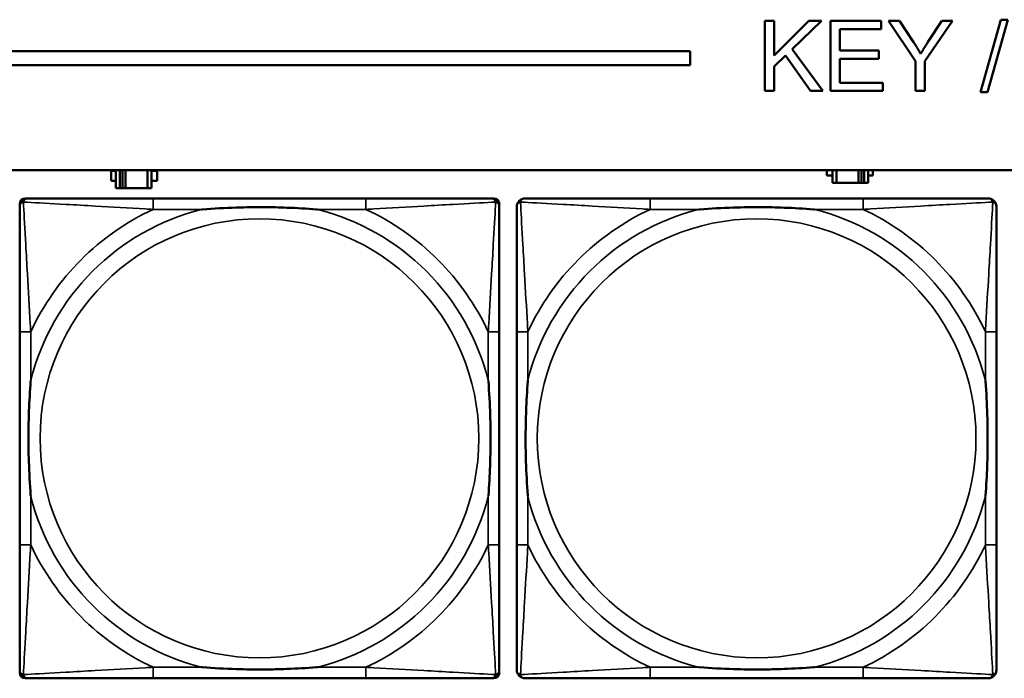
# Model space of a CAD drawing. Header units: inches. Extents: x 0.2 to 58.8, y 1.7 to 68.8.
# Tile 84 of 256: x 28.7 to 30.1, y 46.6 to 47.5. Entities that reach past the tile are written whole.
import ezdxf

# ---------------------------------------------------------------- set-up
doc = ezdxf.new("R2010")
doc.units = ezdxf.units.IN
doc.header["$MEASUREMENT"] = 0
doc.layers.add('Visible (ANSI)', color=7, linetype='Continuous', lineweight=50)
doc.layers.add('Visible Narrow (ANSI)', color=7, linetype='Continuous', lineweight=35)

msp = doc.modelspace()

# ---------------------------------------------------------------- linework, layer by layer
at = {"layer": 'Visible (ANSI)'}
for p, q in [((29.7531, 47.5295), (29.7663, 47.5295)), ((29.7531, 47.4295), (29.7531, 47.5295)), ((29.7663, 47.5295), (29.7663, 47.48)), ((29.7663, 47.48), (29.816, 47.5295)), ((29.8339, 47.5295), (29.792, 47.489)), ((29.816, 47.5295), (29.8339, 47.5295)), ((29.8471, 47.5295), (29.9195, 47.5295)), ((29.8471, 47.4295), (29.8471, 47.5295)), ((29.9195, 47.5177), (29.8604, 47.5177)), ((29.8604, 47.5177), (29.8604, 47.4871)), ((29.9195, 47.5295), (29.9195, 47.5177)), ((29.9682, 47.4719), (29.9297, 47.5295)), ((29.9297, 47.5295), (29.9457, 47.5295)), ((29.9457, 47.5295), (29.9655, 47.4993)), ((30.0214, 47.5295), (29.9815, 47.4719)), ((29.9866, 47.5001), (30.006, 47.5295)), ((30.006, 47.5295), (30.0214, 47.5295)), ((30.0613, 47.4278), (30.0903, 47.5312)), ((30.1002, 47.5312), (30.0712, 47.4278)), ((30.0903, 47.5312), (30.1002, 47.5312)), ((22.2594, 47.4863), (29.6465, 47.4863)), ((29.6465, 47.4863), (29.6465, 47.4663)), ((29.7827, 47.4801), (29.7663, 47.4642)), ((29.8183, 47.4295), (29.7827, 47.4801)), ((29.792, 47.489), (29.8358, 47.4295)), ((29.8604, 47.4871), (29.9158, 47.4871)), ((29.9158, 47.4871), (29.9158, 47.4753)), ((29.6465, 47.4663), (22.2594, 47.4663)), ((29.7663, 47.4642), (29.7663, 47.4295)), ((29.9158, 47.4753), (29.8604, 47.4753)), ((29.8604, 47.4753), (29.8604, 47.4413)), ((29.9682, 47.4295), (29.9682, 47.4719)), ((29.9815, 47.4719), (29.9815, 47.4295)), ((29.8604, 47.4413), (29.9218, 47.4413)), ((29.9218, 47.4413), (29.9218, 47.4295)), ((29.7663, 47.4295), (29.7531, 47.4295)), ((29.8358, 47.4295), (29.8183, 47.4295)), ((29.9218, 47.4295), (29.8471, 47.4295)), ((29.9815, 47.4295), (29.9682, 47.4295)), ((30.0712, 47.4278), (30.0613, 47.4278)), ((22.2594, 47.3163), (39.3535, 47.3163)), ((28.8196, 47.3013), (28.8196, 47.3153)), ((28.8196, 47.3153), (28.8261, 47.3153)), ((28.8261, 47.3163), (28.8261, 47.2908)), ((28.8319, 47.2908), (28.8319, 47.3163)), ((28.8359, 47.2908), (28.8359, 47.3163)), ((28.84, 47.3163), (28.84, 47.2908)), ((28.8713, 47.3163), (28.8713, 47.2908)), ((28.8771, 47.2908), (28.8771, 47.3163)), ((28.8771, 47.3153), (28.8852, 47.3153)), ((28.8852, 47.3153), (28.8852, 47.3013)), ((29.8418, 47.3088), (29.8418, 47.3163)), ((29.8499, 47.3088), (29.8418, 47.3088)), ((29.8499, 47.3163), (29.8499, 47.2983)), ((29.8557, 47.2983), (29.8557, 47.3163)), ((29.887, 47.2983), (29.887, 47.3163)), ((29.891, 47.3163), (29.891, 47.2983)), ((29.895, 47.3163), (29.895, 47.2983)), ((29.9009, 47.2983), (29.9009, 47.3163)), ((29.9073, 47.3088), (29.9009, 47.3088)), ((29.9073, 47.3163), (29.9073, 47.3088)), ((28.8261, 47.3013), (28.8196, 47.3013)), ((28.8852, 47.3013), (28.8771, 47.3013)), ((29.8499, 47.2983), (29.8557, 47.2983)), ((29.887, 47.2983), (29.8557, 47.2983)), ((29.891, 47.2983), (29.887, 47.2983)), ((29.895, 47.2983), (29.891, 47.2983)), ((29.895, 47.2983), (29.9009, 47.2983)), ((28.8261, 47.2908), (28.8319, 47.2908)), ((28.8359, 47.2908), (28.8319, 47.2908)), ((28.84, 47.2908), (28.8359, 47.2908)), ((28.8713, 47.2908), (28.84, 47.2908)), ((28.8713, 47.2908), (28.8771, 47.2908)), ((28.6889, 46.599), (28.6889, 47.2683)), ((28.6968, 47.2762), (28.7007, 47.2762)), ((29.1834, 47.2762), (28.8795, 47.2762)), ((29.3621, 47.2762), (29.3661, 47.2762)), ((29.3739, 47.2683), (29.3739, 47.2644)), ((29.8934, 47.2762), (29.5895, 47.2762)), ((28.6889, 47.0857), (28.6889, 46.7817)), ((29.3739, 46.7817), (29.3739, 47.0857)), ((29.3989, 47.0857), (29.3989, 46.7817)), ((30.0839, 46.7817), (30.0839, 47.0857)), ((29.3661, 46.5912), (28.6968, 46.5912)), ((28.8795, 46.5912), (29.1834, 46.5912)), ((29.3739, 46.603), (29.3739, 46.599)), ((29.5895, 46.5912), (29.8934, 46.5912))]:
    msp.add_line(p, q, dxfattribs=at)
for centre, radius, start, end in [((28.7007, 47.2644), 0.0118, 90, 180), ((28.6968, 47.2683), 0.00787, 90, 180), ((29.3621, 47.2644), 0.0118, 0, 90), ((29.3661, 47.2683), 0.00787, 0, 90), ((29.4107, 47.2644), 0.0118, 90, 180), ((30.0721, 47.2644), 0.0118, 0, 90), ((28.7007, 46.603), 0.0118, 180, 270), ((28.6968, 46.599), 0.00787, 180, 270), ((29.3621, 46.603), 0.0118, 270, 360), ((29.3661, 46.599), 0.00787, 270, 0), ((29.4107, 46.603), 0.0118, 180, 270), ((30.0721, 46.603), 0.0118, 270, 360)]:
    msp.add_arc(centre, radius, start, end, dxfattribs=at)
for points in [[(29.9655, 47.4993), (29.9711, 47.491), (29.9757, 47.4824)], [(29.9757, 47.4824), (29.9802, 47.4903), (29.9866, 47.5001)]]:
    msp.add_open_spline(points, degree=2, dxfattribs=at)
for points, knots in [([(28.8795, 47.2762), (28.8759, 47.2762), (28.8723, 47.2762), (28.8687, 47.2762), (28.8355, 47.2762), (28.8018, 47.2762), (28.7709, 47.2762), (28.744, 47.2762), (28.7184, 47.2762), (28.705, 47.2762), (28.7034, 47.2762), (28.702, 47.2762), (28.7007, 47.2762)], [0, 0, 0, 0, 0.0272471, 0.0272471, 0.0272471, 0.2790553, 0.2790553, 0.2790553, 0.4988354, 0.4988354, 0.4988354, 0.5252205, 0.5252205, 0.5252205, 0.5252205]), ([(29.3621, 47.2762), (29.3473, 47.2762), (29.3057, 47.2762), (29.265, 47.2762), (29.2385, 47.2762), (29.2106, 47.2762), (29.1834, 47.2762)], [-0.5252205, -0.5252205, -0.5252205, -0.5252205, -0.20743, -0.20743, -0.20743, 0, 0, 0, 0]), ([(29.5895, 47.2762), (29.5859, 47.2762), (29.5823, 47.2762), (29.5787, 47.2762), (29.5455, 47.2762), (29.5118, 47.2762), (29.4809, 47.2762), (29.454, 47.2762), (29.4284, 47.2762), (29.415, 47.2762), (29.4134, 47.2762), (29.412, 47.2762), (29.4107, 47.2762)], [0, 0, 0, 0, 0.0272471, 0.0272471, 0.0272471, 0.2790553, 0.2790553, 0.2790553, 0.4988354, 0.4988354, 0.4988354, 0.5252205, 0.5252205, 0.5252205, 0.5252205]), ([(30.0721, 47.2762), (30.0573, 47.2762), (30.0157, 47.2762), (29.975, 47.2762), (29.9485, 47.2762), (29.9206, 47.2762), (29.8934, 47.2762)], [-0.5252205, -0.5252205, -0.5252205, -0.5252205, -0.20743, -0.20743, -0.20743, 0, 0, 0, 0]), ([(28.6889, 47.2644), (28.6889, 47.2495), (28.6889, 47.2079), (28.6889, 47.1673), (28.6889, 47.1407), (28.6889, 47.1129), (28.6889, 47.0857)], [-0.5252205, -0.5252205, -0.5252205, -0.5252205, -0.20743, -0.20743, -0.20743, 0, 0, 0, 0]), ([(28.9487, 47.2605), (28.9491, 47.2605), (28.9496, 47.2605), (28.9661, 47.2618), (28.9821, 47.2626), (29.0051, 47.2633), (29.0118, 47.2635), (29.021, 47.2636), (29.0234, 47.2636), (29.0275, 47.2636), (29.0291, 47.2636), (29.0322, 47.2636), (29.0338, 47.2636), (29.0373, 47.2636), (29.0394, 47.2636), (29.0456, 47.2636), (29.0497, 47.2635), (29.0594, 47.2633), (29.065, 47.2631), (29.0848, 47.2624), (29.0988, 47.2616), (29.1133, 47.2605), (29.1137, 47.2605), (29.1142, 47.2605)], [-0.416114, -0.416114, -0.416114, -0.416114, -0.4127691, -0.4127691, -0.2896446, -0.2896446, -0.2388934, -0.2388934, -0.2201881, -0.2201881, -0.2080204, -0.2080204, -0.196499, -0.196499, -0.1809939, -0.1809939, -0.149741, -0.149741, -0.1073162, -0.1073162, 0, 0, 0.0033356, 0.0033356, 0.0033356, 0.0033356]), ([(29.3739, 47.0857), (29.3739, 47.0892), (29.3739, 47.0928), (29.3739, 47.0964), (29.3739, 47.1296), (29.3739, 47.1633), (29.3739, 47.1942), (29.3739, 47.2211), (29.3739, 47.2467), (29.3739, 47.2601), (29.3739, 47.2617), (29.3739, 47.2632), (29.3739, 47.2644)], [0, 0, 0, 0, 0.0272471, 0.0272471, 0.0272471, 0.2790553, 0.2790553, 0.2790553, 0.4988354, 0.4988354, 0.4988354, 0.5252205, 0.5252205, 0.5252205, 0.5252205]), ([(29.3989, 47.2644), (29.3989, 47.2495), (29.3989, 47.2079), (29.3989, 47.1673), (29.3989, 47.1407), (29.3989, 47.1129), (29.3989, 47.0857)], [-0.5252205, -0.5252205, -0.5252205, -0.5252205, -0.20743, -0.20743, -0.20743, 0, 0, 0, 0]), ([(29.6587, 47.2605), (29.6591, 47.2605), (29.6596, 47.2605), (29.6761, 47.2618), (29.6921, 47.2626), (29.7151, 47.2633), (29.7218, 47.2635), (29.731, 47.2636), (29.7334, 47.2636), (29.7375, 47.2636), (29.7391, 47.2636), (29.7422, 47.2636), (29.7438, 47.2636), (29.7473, 47.2636), (29.7494, 47.2636), (29.7556, 47.2636), (29.7597, 47.2635), (29.7694, 47.2633), (29.775, 47.2631), (29.7948, 47.2624), (29.8088, 47.2616), (29.8233, 47.2605), (29.8237, 47.2605), (29.8242, 47.2605)], [-0.416114, -0.416114, -0.416114, -0.416114, -0.4127691, -0.4127691, -0.2896446, -0.2896446, -0.2388934, -0.2388934, -0.2201881, -0.2201881, -0.2080204, -0.2080204, -0.196499, -0.196499, -0.1809939, -0.1809939, -0.149741, -0.149741, -0.1073162, -0.1073162, 0, 0, 0.0033356, 0.0033356, 0.0033356, 0.0033356]), ([(30.0839, 47.0857), (30.0839, 47.0892), (30.0839, 47.0928), (30.0839, 47.0964), (30.0839, 47.1296), (30.0839, 47.1633), (30.0839, 47.1942), (30.0839, 47.2211), (30.0839, 47.2467), (30.0839, 47.2601), (30.0839, 47.2617), (30.0839, 47.2632), (30.0839, 47.2644)], [0, 0, 0, 0, 0.0272471, 0.0272471, 0.0272471, 0.2790553, 0.2790553, 0.2790553, 0.4988354, 0.4988354, 0.4988354, 0.5252205, 0.5252205, 0.5252205, 0.5252205]), ([(28.7047, 46.851), (28.7046, 46.8514), (28.7046, 46.8518), (28.7034, 46.8683), (28.7025, 46.8844), (28.7018, 46.9073), (28.7016, 46.914), (28.7015, 46.9232), (28.7015, 46.9257), (28.7015, 46.9298), (28.7015, 46.9314), (28.7015, 46.9345), (28.7015, 46.936), (28.7015, 46.9396), (28.7015, 46.9416), (28.7016, 46.9478), (28.7016, 46.952), (28.7018, 46.9617), (28.702, 46.9673), (28.7027, 46.9871), (28.7035, 47.0011), (28.7046, 47.0156), (28.7046, 47.016), (28.7047, 47.0164)], [-0.416114, -0.416114, -0.416114, -0.416114, -0.4127691, -0.4127691, -0.2896446, -0.2896446, -0.2388934, -0.2388934, -0.2201881, -0.2201881, -0.2080204, -0.2080204, -0.196499, -0.196499, -0.1809939, -0.1809939, -0.149741, -0.149741, -0.1073162, -0.1073162, 0, 0, 0.0033356, 0.0033356, 0.0033356, 0.0033356]), ([(29.3582, 47.0164), (29.3582, 47.016), (29.3583, 47.0156), (29.3595, 46.9991), (29.3604, 46.983), (29.3611, 46.9601), (29.3612, 46.9534), (29.3613, 46.9442), (29.3614, 46.9417), (29.3614, 46.9376), (29.3614, 46.936), (29.3614, 46.9329), (29.3614, 46.9314), (29.3614, 46.9278), (29.3614, 46.9257), (29.3613, 46.9196), (29.3612, 46.9154), (29.361, 46.9057), (29.3609, 46.9001), (29.3602, 46.8803), (29.3594, 46.8663), (29.3583, 46.8518), (29.3582, 46.8514), (29.3582, 46.851)], [-0.416114, -0.416114, -0.416114, -0.416114, -0.4127691, -0.4127691, -0.2896446, -0.2896446, -0.2388934, -0.2388934, -0.2201881, -0.2201881, -0.2080204, -0.2080204, -0.196499, -0.196499, -0.1809939, -0.1809939, -0.149741, -0.149741, -0.1073162, -0.1073162, 0, 0, 0.0033356, 0.0033356, 0.0033356, 0.0033356]), ([(29.4147, 46.851), (29.4146, 46.8514), (29.4146, 46.8518), (29.4134, 46.8683), (29.4125, 46.8844), (29.4118, 46.9073), (29.4116, 46.914), (29.4115, 46.9232), (29.4115, 46.9257), (29.4115, 46.9298), (29.4115, 46.9314), (29.4115, 46.9345), (29.4115, 46.936), (29.4115, 46.9396), (29.4115, 46.9416), (29.4116, 46.9478), (29.4116, 46.952), (29.4118, 46.9617), (29.412, 46.9673), (29.4127, 46.9871), (29.4135, 47.0011), (29.4146, 47.0156), (29.4146, 47.016), (29.4147, 47.0164)], [-0.416114, -0.416114, -0.416114, -0.416114, -0.4127691, -0.4127691, -0.2896446, -0.2896446, -0.2388934, -0.2388934, -0.2201881, -0.2201881, -0.2080204, -0.2080204, -0.196499, -0.196499, -0.1809939, -0.1809939, -0.149741, -0.149741, -0.1073162, -0.1073162, 0, 0, 0.0033356, 0.0033356, 0.0033356, 0.0033356]), ([(30.0682, 47.0164), (30.0682, 47.016), (30.0683, 47.0156), (30.0695, 46.9991), (30.0704, 46.983), (30.0711, 46.9601), (30.0712, 46.9534), (30.0713, 46.9442), (30.0714, 46.9417), (30.0714, 46.9376), (30.0714, 46.936), (30.0714, 46.9329), (30.0714, 46.9314), (30.0714, 46.9278), (30.0714, 46.9257), (30.0713, 46.9196), (30.0712, 46.9154), (30.071, 46.9057), (30.0709, 46.9001), (30.0702, 46.8803), (30.0694, 46.8663), (30.0683, 46.8518), (30.0682, 46.8514), (30.0682, 46.851)], [-0.416114, -0.416114, -0.416114, -0.416114, -0.4127691, -0.4127691, -0.2896446, -0.2896446, -0.2388934, -0.2388934, -0.2201881, -0.2201881, -0.2080204, -0.2080204, -0.196499, -0.196499, -0.1809939, -0.1809939, -0.149741, -0.149741, -0.1073162, -0.1073162, 0, 0, 0.0033356, 0.0033356, 0.0033356, 0.0033356]), ([(28.6889, 46.7817), (28.6889, 46.7545), (28.6889, 46.7267), (28.6889, 46.7001), (28.6889, 46.6595), (28.6889, 46.6179), (28.6889, 46.603)], [3.9382945, 3.9382945, 3.9382945, 3.9382945, 4.1457245, 4.1457245, 4.1457245, 4.463515, 4.463515, 4.463515, 4.463515]), ([(29.3739, 46.603), (29.3739, 46.6179), (29.3739, 46.6595), (29.3739, 46.7001), (29.3739, 46.7267), (29.3739, 46.7545), (29.3739, 46.7817)], [-0.5252205, -0.5252205, -0.5252205, -0.5252205, -0.20743, -0.20743, -0.20743, 0, 0, 0, 0]), ([(29.3989, 46.7817), (29.3989, 46.7545), (29.3989, 46.7267), (29.3989, 46.7001), (29.3989, 46.6595), (29.3989, 46.6179), (29.3989, 46.603)], [3.9382945, 3.9382945, 3.9382945, 3.9382945, 4.1457245, 4.1457245, 4.1457245, 4.463515, 4.463515, 4.463515, 4.463515]), ([(30.0839, 46.603), (30.0839, 46.6179), (30.0839, 46.6595), (30.0839, 46.7001), (30.0839, 46.7267), (30.0839, 46.7545), (30.0839, 46.7817)], [-0.5252205, -0.5252205, -0.5252205, -0.5252205, -0.20743, -0.20743, -0.20743, 0, 0, 0, 0]), ([(29.1142, 46.6069), (29.1137, 46.6069), (29.1133, 46.6069), (29.0988, 46.6058), (29.0848, 46.605), (29.065, 46.6043), (29.0594, 46.6041), (29.0497, 46.6039), (29.0456, 46.6038), (29.0394, 46.6038), (29.0373, 46.6038), (29.0338, 46.6038), (29.0322, 46.6038), (29.0291, 46.6038), (29.0275, 46.6038), (29.0234, 46.6038), (29.021, 46.6038), (29.0118, 46.6039), (29.0051, 46.6041), (28.9821, 46.6048), (28.9661, 46.6056), (28.9496, 46.6069), (28.9491, 46.6069), (28.9487, 46.6069)], [-0.4149464, -0.4149464, -0.4149464, -0.4149464, -0.41162, -0.41162, -0.3046026, -0.3046026, -0.2622958, -0.2622958, -0.23113, -0.23113, -0.215668, -0.215668, -0.2041787, -0.2041787, -0.1920448, -0.1920448, -0.1733916, -0.1733916, -0.1227817, -0.1227817, 0, 0, 0.0033356, 0.0033356, 0.0033356, 0.0033356]), ([(29.8242, 46.6069), (29.8237, 46.6069), (29.8233, 46.6069), (29.8088, 46.6058), (29.7948, 46.605), (29.775, 46.6043), (29.7694, 46.6041), (29.7597, 46.6039), (29.7556, 46.6038), (29.7494, 46.6038), (29.7473, 46.6038), (29.7438, 46.6038), (29.7422, 46.6038), (29.7391, 46.6038), (29.7375, 46.6038), (29.7334, 46.6038), (29.731, 46.6038), (29.7218, 46.6039), (29.7151, 46.6041), (29.6921, 46.6048), (29.6761, 46.6056), (29.6596, 46.6069), (29.6591, 46.6069), (29.6587, 46.6069)], [-0.4149464, -0.4149464, -0.4149464, -0.4149464, -0.41162, -0.41162, -0.3046026, -0.3046026, -0.2622958, -0.2622958, -0.23113, -0.23113, -0.215668, -0.215668, -0.2041787, -0.2041787, -0.1920448, -0.1920448, -0.1733916, -0.1733916, -0.1227817, -0.1227817, 0, 0, 0.0033356, 0.0033356, 0.0033356, 0.0033356]), ([(28.7007, 46.5912), (28.7156, 46.5912), (28.7572, 46.5912), (28.7979, 46.5912), (28.8244, 46.5912), (28.8523, 46.5912), (28.8795, 46.5912)], [-0.5252205, -0.5252205, -0.5252205, -0.5252205, -0.20743, -0.20743, -0.20743, 0, 0, 0, 0]), ([(29.1834, 46.5912), (29.2106, 46.5912), (29.2385, 46.5912), (29.265, 46.5912), (29.3057, 46.5912), (29.3473, 46.5912), (29.3621, 46.5912)], [3.9382945, 3.9382945, 3.9382945, 3.9382945, 4.1457245, 4.1457245, 4.1457245, 4.463515, 4.463515, 4.463515, 4.463515]), ([(29.4107, 46.5912), (29.4256, 46.5912), (29.4672, 46.5912), (29.5079, 46.5912), (29.5344, 46.5912), (29.5623, 46.5912), (29.5895, 46.5912)], [-0.5252205, -0.5252205, -0.5252205, -0.5252205, -0.20743, -0.20743, -0.20743, 0, 0, 0, 0]), ([(29.8934, 46.5912), (29.9206, 46.5912), (29.9485, 46.5912), (29.975, 46.5912), (30.0157, 46.5912), (30.0573, 46.5912), (30.0721, 46.5912)], [3.9382945, 3.9382945, 3.9382945, 3.9382945, 4.1457245, 4.1457245, 4.1457245, 4.463515, 4.463515, 4.463515, 4.463515])]:
    msp.add_open_spline(points, degree=3, knots=knots, dxfattribs=at)
at = {"layer": 'Visible Narrow (ANSI)'}
for p, q in [((28.8795, 47.2762), (28.8795, 47.2605)), ((29.1834, 47.2762), (29.1834, 47.2605)), ((29.5895, 47.2762), (29.5895, 47.2605)), ((29.8934, 47.2762), (29.8934, 47.2605)), ((28.8795, 47.2605), (28.9487, 47.2605)), ((29.1142, 47.2605), (29.1834, 47.2605)), ((29.5895, 47.2605), (29.6587, 47.2605)), ((29.8242, 47.2605), (29.8934, 47.2605)), ((28.7047, 47.0857), (28.6889, 47.0857)), ((28.7047, 47.0164), (28.7047, 47.0857)), ((29.3739, 47.0857), (29.3582, 47.0857)), ((29.3582, 47.0857), (29.3582, 47.0164)), ((29.4147, 47.0857), (29.3989, 47.0857)), ((29.4147, 47.0164), (29.4147, 47.0857)), ((30.0839, 47.0857), (30.0682, 47.0857)), ((30.0682, 47.0857), (30.0682, 47.0164)), ((28.7047, 46.7817), (28.7047, 46.851)), ((29.3582, 46.851), (29.3582, 46.7817)), ((29.4147, 46.7817), (29.4147, 46.851)), ((30.0682, 46.851), (30.0682, 46.7817)), ((28.7047, 46.7817), (28.6889, 46.7817)), ((29.3739, 46.7817), (29.3582, 46.7817)), ((29.4147, 46.7817), (29.3989, 46.7817)), ((30.0839, 46.7817), (30.0682, 46.7817)), ((28.8795, 46.6069), (28.8795, 46.5912)), ((28.9487, 46.6069), (28.8795, 46.6069)), ((29.1834, 46.6069), (29.1142, 46.6069)), ((29.1834, 46.6069), (29.1834, 46.5912)), ((29.5895, 46.6069), (29.5895, 46.5912)), ((29.6587, 46.6069), (29.5895, 46.6069)), ((29.8934, 46.6069), (29.8242, 46.6069)), ((29.8934, 46.6069), (29.8934, 46.5912))]:
    msp.add_line(p, q, dxfattribs=at)
for centre in [(29.0314, 46.9337), (29.7414, 46.9337)]:
    msp.add_circle(centre, 0.3133, dxfattribs=at)
for centre, radius, start, end in [((29.0314, 46.9337), 0.3371, 104.2103, 165.7897), ((29.0314, 46.9337), 0.3604, 114.9407, 155.0593), ((29.0314, 46.9337), 0.3371, 14.2103, 75.7897), ((29.0314, 46.9337), 0.3604, 24.9407, 65.0593), ((29.7414, 46.9337), 0.3371, 104.2103, 165.7897), ((29.7414, 46.9337), 0.3604, 114.9407, 155.0593), ((29.7414, 46.9337), 0.3371, 14.2103, 75.7897), ((29.7414, 46.9337), 0.3604, 24.9407, 65.0593), ((29.0314, 46.9337), 0.3371, 194.2103, 255.7897), ((29.0314, 46.9337), 0.3371, 284.2103, 345.7897), ((29.7414, 46.9337), 0.3371, 194.2103, 255.7897), ((29.7414, 46.9337), 0.3371, 284.2103, 345.7897), ((29.0314, 46.9337), 0.3604, 204.9407, 245.0593), ((29.0314, 46.9337), 0.3604, 294.9407, 335.0593), ((29.7414, 46.9337), 0.3604, 204.9407, 245.0593), ((29.7414, 46.9337), 0.3604, 294.9407, 335.0593)]:
    msp.add_arc(centre, radius, start, end, dxfattribs=at)
for points, knots in [([(28.6889, 47.2644), (28.6889, 47.265), (28.689, 47.2656), (28.6892, 47.2666), (28.6894, 47.267), (28.6897, 47.2677), (28.6899, 47.2679), (28.6901, 47.2683), (28.6902, 47.2684), (28.6906, 47.2688), (28.6908, 47.2691), (28.6915, 47.2697), (28.692, 47.27), (28.6931, 47.2705), (28.6936, 47.2708), (28.6942, 47.2709)], [-0.02627331, -0.02627331, -0.02627331, -0.02627331, -0.02158775, -0.02158775, -0.01736415, -0.01736415, -0.0147244, -0.0147244, -0.01307456, -0.01307456, -0.00977487, -0.00977487, -0.00449537, -0.00449537, 0.00012419, 0.00012419, 0.00012419, 0.00012419]), ([(28.6942, 47.2709), (28.6944, 47.2715), (28.6946, 47.2721), (28.6951, 47.2731), (28.6955, 47.2736), (28.6961, 47.2743), (28.6963, 47.2746), (28.6967, 47.2749), (28.6969, 47.275), (28.6972, 47.2753), (28.6975, 47.2754), (28.6981, 47.2757), (28.6986, 47.2759), (28.6996, 47.2761), (28.7001, 47.2762), (28.7007, 47.2762)], [-0.00012419, -0.00012419, -0.00012419, -0.00012419, 0.00449537, 0.00449537, 0.00977487, 0.00977487, 0.01307456, 0.01307456, 0.0147244, 0.0147244, 0.01736415, 0.01736415, 0.02158775, 0.02158775, 0.02627331, 0.02627331, 0.02627331, 0.02627331]), ([(28.7047, 47.0857), (28.7045, 47.0894), (28.7043, 47.0932), (28.7027, 47.1205), (28.7013, 47.1447), (28.6991, 47.1826), (28.6983, 47.1966), (28.6963, 47.2318), (28.6952, 47.252), (28.6944, 47.2674), (28.6943, 47.2692), (28.6942, 47.2709)], [0, 0, 0, 0, 0.0278591, 0.0278591, 0.201273, 0.201273, 0.3066357, 0.3066357, 0.475216, 0.475216, 0.5007189, 0.5007189, 0.5007189, 0.5007189]), ([(28.6942, 47.2709), (28.6959, 47.2708), (28.6977, 47.2707), (28.7132, 47.2699), (28.7333, 47.2688), (28.7685, 47.2669), (28.7826, 47.266), (28.8204, 47.2638), (28.8446, 47.2624), (28.872, 47.2609), (28.8757, 47.2607), (28.8795, 47.2605)], [-0.5007189, -0.5007189, -0.5007189, -0.5007189, -0.475216, -0.475216, -0.3066357, -0.3066357, -0.201273, -0.201273, -0.0278591, -0.0278591, 0, 0, 0, 0]), ([(29.1834, 47.2605), (29.1871, 47.2607), (29.1909, 47.2609), (29.2183, 47.2624), (29.2425, 47.2638), (29.2803, 47.266), (29.2943, 47.2669), (29.3296, 47.2688), (29.3497, 47.2699), (29.3651, 47.2707), (29.367, 47.2708), (29.3687, 47.2709)], [0, 0, 0, 0, 0.0278591, 0.0278591, 0.201273, 0.201273, 0.3066357, 0.3066357, 0.475216, 0.475216, 0.5007189, 0.5007189, 0.5007189, 0.5007189]), ([(29.3687, 47.2709), (29.3686, 47.2692), (29.3685, 47.2674), (29.3677, 47.252), (29.3666, 47.2318), (29.3646, 47.1966), (29.3638, 47.1826), (29.3616, 47.1447), (29.3601, 47.1205), (29.3586, 47.0932), (29.3584, 47.0894), (29.3582, 47.0857)], [-0.5007189, -0.5007189, -0.5007189, -0.5007189, -0.475216, -0.475216, -0.3066357, -0.3066357, -0.201273, -0.201273, -0.0278591, -0.0278591, 0, 0, 0, 0]), ([(29.3621, 47.2762), (29.3627, 47.2762), (29.3633, 47.2761), (29.3643, 47.2759), (29.3647, 47.2757), (29.3654, 47.2754), (29.3656, 47.2753), (29.366, 47.275), (29.3661, 47.2749), (29.3665, 47.2746), (29.3668, 47.2743), (29.3674, 47.2736), (29.3677, 47.2731), (29.3683, 47.2721), (29.3685, 47.2715), (29.3687, 47.2709)], [-0.02627331, -0.02627331, -0.02627331, -0.02627331, -0.02158775, -0.02158775, -0.01736415, -0.01736415, -0.0147244, -0.0147244, -0.01307456, -0.01307456, -0.00977487, -0.00977487, -0.00449537, -0.00449537, 0.00012419, 0.00012419, 0.00012419, 0.00012419]), ([(29.3687, 47.2709), (29.3693, 47.2708), (29.3698, 47.2705), (29.3708, 47.27), (29.3713, 47.2697), (29.372, 47.2691), (29.3723, 47.2688), (29.3726, 47.2684), (29.3727, 47.2683), (29.373, 47.2679), (29.3731, 47.2677), (29.3735, 47.267), (29.3736, 47.2666), (29.3739, 47.2656), (29.3739, 47.265), (29.3739, 47.2644)], [-0.00012419, -0.00012419, -0.00012419, -0.00012419, 0.00449537, 0.00449537, 0.00977487, 0.00977487, 0.01307456, 0.01307456, 0.0147244, 0.0147244, 0.01736415, 0.01736415, 0.02158775, 0.02158775, 0.02627331, 0.02627331, 0.02627331, 0.02627331]), ([(29.3989, 47.2644), (29.3989, 47.265), (29.399, 47.2656), (29.3992, 47.2666), (29.3994, 47.267), (29.3997, 47.2677), (29.3999, 47.2679), (29.4001, 47.2683), (29.4002, 47.2684), (29.4006, 47.2688), (29.4008, 47.2691), (29.4015, 47.2697), (29.402, 47.27), (29.4031, 47.2705), (29.4036, 47.2708), (29.4042, 47.2709)], [-0.02627331, -0.02627331, -0.02627331, -0.02627331, -0.02158775, -0.02158775, -0.01736415, -0.01736415, -0.0147244, -0.0147244, -0.01307456, -0.01307456, -0.00977487, -0.00977487, -0.00449537, -0.00449537, 0.00012419, 0.00012419, 0.00012419, 0.00012419]), ([(29.4042, 47.2709), (29.4044, 47.2715), (29.4046, 47.2721), (29.4051, 47.2731), (29.4055, 47.2736), (29.4061, 47.2743), (29.4063, 47.2746), (29.4067, 47.2749), (29.4069, 47.275), (29.4072, 47.2753), (29.4075, 47.2754), (29.4081, 47.2757), (29.4086, 47.2759), (29.4096, 47.2761), (29.4101, 47.2762), (29.4107, 47.2762)], [-0.00012419, -0.00012419, -0.00012419, -0.00012419, 0.00449537, 0.00449537, 0.00977487, 0.00977487, 0.01307456, 0.01307456, 0.0147244, 0.0147244, 0.01736415, 0.01736415, 0.02158775, 0.02158775, 0.02627331, 0.02627331, 0.02627331, 0.02627331]), ([(29.4147, 47.0857), (29.4145, 47.0894), (29.4143, 47.0932), (29.4127, 47.1205), (29.4113, 47.1447), (29.4091, 47.1826), (29.4083, 47.1966), (29.4063, 47.2318), (29.4052, 47.252), (29.4044, 47.2674), (29.4043, 47.2692), (29.4042, 47.2709)], [0, 0, 0, 0, 0.0278591, 0.0278591, 0.201273, 0.201273, 0.3066357, 0.3066357, 0.475216, 0.475216, 0.5007189, 0.5007189, 0.5007189, 0.5007189]), ([(29.4042, 47.2709), (29.4059, 47.2708), (29.4077, 47.2707), (29.4232, 47.2699), (29.4433, 47.2688), (29.4785, 47.2669), (29.4926, 47.266), (29.5304, 47.2638), (29.5546, 47.2624), (29.582, 47.2609), (29.5857, 47.2607), (29.5895, 47.2605)], [-0.5007189, -0.5007189, -0.5007189, -0.5007189, -0.475216, -0.475216, -0.3066357, -0.3066357, -0.201273, -0.201273, -0.0278591, -0.0278591, 0, 0, 0, 0]), ([(29.8934, 47.2605), (29.8971, 47.2607), (29.9009, 47.2609), (29.9283, 47.2624), (29.9525, 47.2638), (29.9903, 47.266), (30.0043, 47.2669), (30.0396, 47.2688), (30.0597, 47.2699), (30.0751, 47.2707), (30.077, 47.2708), (30.0787, 47.2709)], [0, 0, 0, 0, 0.0278591, 0.0278591, 0.201273, 0.201273, 0.3066357, 0.3066357, 0.475216, 0.475216, 0.5007189, 0.5007189, 0.5007189, 0.5007189]), ([(30.0787, 47.2709), (30.0786, 47.2692), (30.0785, 47.2674), (30.0777, 47.252), (30.0766, 47.2318), (30.0746, 47.1966), (30.0738, 47.1826), (30.0716, 47.1447), (30.0701, 47.1205), (30.0686, 47.0932), (30.0684, 47.0894), (30.0682, 47.0857)], [-0.5007189, -0.5007189, -0.5007189, -0.5007189, -0.475216, -0.475216, -0.3066357, -0.3066357, -0.201273, -0.201273, -0.0278591, -0.0278591, 0, 0, 0, 0]), ([(30.0721, 47.2762), (30.0727, 47.2762), (30.0733, 47.2761), (30.0743, 47.2759), (30.0747, 47.2757), (30.0754, 47.2754), (30.0756, 47.2753), (30.076, 47.275), (30.0761, 47.2749), (30.0765, 47.2746), (30.0768, 47.2743), (30.0774, 47.2736), (30.0777, 47.2731), (30.0783, 47.2721), (30.0785, 47.2715), (30.0787, 47.2709)], [-0.02627331, -0.02627331, -0.02627331, -0.02627331, -0.02158775, -0.02158775, -0.01736415, -0.01736415, -0.0147244, -0.0147244, -0.01307456, -0.01307456, -0.00977487, -0.00977487, -0.00449537, -0.00449537, 0.00012419, 0.00012419, 0.00012419, 0.00012419]), ([(30.0787, 47.2709), (30.0793, 47.2708), (30.0798, 47.2705), (30.0808, 47.27), (30.0813, 47.2697), (30.082, 47.2691), (30.0823, 47.2688), (30.0826, 47.2684), (30.0827, 47.2683), (30.083, 47.2679), (30.0831, 47.2677), (30.0835, 47.267), (30.0836, 47.2666), (30.0839, 47.2656), (30.0839, 47.265), (30.0839, 47.2644)], [-0.00012419, -0.00012419, -0.00012419, -0.00012419, 0.00449537, 0.00449537, 0.00977487, 0.00977487, 0.01307456, 0.01307456, 0.0147244, 0.0147244, 0.01736415, 0.01736415, 0.02158775, 0.02158775, 0.02627331, 0.02627331, 0.02627331, 0.02627331]), ([(28.6942, 46.5965), (28.6943, 46.5982), (28.6944, 46.6), (28.6952, 46.6154), (28.6963, 46.6356), (28.6983, 46.6708), (28.6991, 46.6848), (28.7013, 46.7227), (28.7027, 46.7469), (28.7043, 46.7742), (28.7045, 46.778), (28.7047, 46.7817)], [-4.4390134, -4.4390134, -4.4390134, -4.4390134, -4.4135105, -4.4135105, -4.2449302, -4.2449302, -4.1395675, -4.1395675, -3.9661536, -3.9661536, -3.9382945, -3.9382945, -3.9382945, -3.9382945]), ([(29.3582, 46.7817), (29.3584, 46.778), (29.3586, 46.7742), (29.3601, 46.7469), (29.3616, 46.7227), (29.3638, 46.6848), (29.3646, 46.6708), (29.3666, 46.6356), (29.3677, 46.6154), (29.3685, 46.6), (29.3686, 46.5982), (29.3687, 46.5965)], [0, 0, 0, 0, 0.0278591, 0.0278591, 0.201273, 0.201273, 0.3066357, 0.3066357, 0.475216, 0.475216, 0.5007189, 0.5007189, 0.5007189, 0.5007189]), ([(29.4042, 46.5965), (29.4043, 46.5982), (29.4044, 46.6), (29.4052, 46.6154), (29.4063, 46.6356), (29.4083, 46.6708), (29.4091, 46.6848), (29.4113, 46.7227), (29.4127, 46.7469), (29.4143, 46.7742), (29.4145, 46.778), (29.4147, 46.7817)], [-4.4390134, -4.4390134, -4.4390134, -4.4390134, -4.4135105, -4.4135105, -4.2449302, -4.2449302, -4.1395675, -4.1395675, -3.9661536, -3.9661536, -3.9382945, -3.9382945, -3.9382945, -3.9382945]), ([(30.0682, 46.7817), (30.0684, 46.778), (30.0686, 46.7742), (30.0701, 46.7469), (30.0716, 46.7227), (30.0738, 46.6848), (30.0746, 46.6708), (30.0766, 46.6356), (30.0777, 46.6154), (30.0785, 46.6), (30.0786, 46.5982), (30.0787, 46.5965)], [0, 0, 0, 0, 0.0278591, 0.0278591, 0.201273, 0.201273, 0.3066357, 0.3066357, 0.475216, 0.475216, 0.5007189, 0.5007189, 0.5007189, 0.5007189]), ([(28.8795, 46.6069), (28.8757, 46.6067), (28.872, 46.6065), (28.8446, 46.605), (28.8204, 46.6036), (28.7826, 46.6014), (28.7685, 46.6005), (28.7333, 46.5986), (28.7132, 46.5975), (28.6977, 46.5967), (28.6959, 46.5966), (28.6942, 46.5965)], [0, 0, 0, 0, 0.0278591, 0.0278591, 0.201273, 0.201273, 0.3066357, 0.3066357, 0.475216, 0.475216, 0.5007189, 0.5007189, 0.5007189, 0.5007189]), ([(29.3687, 46.5965), (29.367, 46.5966), (29.3651, 46.5967), (29.3497, 46.5975), (29.3296, 46.5986), (29.2943, 46.6005), (29.2803, 46.6014), (29.2425, 46.6036), (29.2183, 46.605), (29.1909, 46.6065), (29.1871, 46.6067), (29.1834, 46.6069)], [-4.4390134, -4.4390134, -4.4390134, -4.4390134, -4.4135105, -4.4135105, -4.2449302, -4.2449302, -4.1395675, -4.1395675, -3.9661536, -3.9661536, -3.9382945, -3.9382945, -3.9382945, -3.9382945]), ([(29.5895, 46.6069), (29.5857, 46.6067), (29.582, 46.6065), (29.5546, 46.605), (29.5304, 46.6036), (29.4926, 46.6014), (29.4785, 46.6005), (29.4433, 46.5986), (29.4232, 46.5975), (29.4077, 46.5967), (29.4059, 46.5966), (29.4042, 46.5965)], [0, 0, 0, 0, 0.0278591, 0.0278591, 0.201273, 0.201273, 0.3066357, 0.3066357, 0.475216, 0.475216, 0.5007189, 0.5007189, 0.5007189, 0.5007189]), ([(30.0787, 46.5965), (30.077, 46.5966), (30.0751, 46.5967), (30.0597, 46.5975), (30.0396, 46.5986), (30.0043, 46.6005), (29.9903, 46.6014), (29.9525, 46.6036), (29.9283, 46.605), (29.9009, 46.6065), (29.8971, 46.6067), (29.8934, 46.6069)], [-4.4390134, -4.4390134, -4.4390134, -4.4390134, -4.4135105, -4.4135105, -4.2449302, -4.2449302, -4.1395675, -4.1395675, -3.9661536, -3.9661536, -3.9382945, -3.9382945, -3.9382945, -3.9382945]), ([(28.6942, 46.5965), (28.6936, 46.5966), (28.6931, 46.5969), (28.692, 46.5974), (28.6915, 46.5977), (28.6908, 46.5983), (28.6906, 46.5986), (28.6902, 46.599), (28.6901, 46.5991), (28.6899, 46.5995), (28.6897, 46.5997), (28.6894, 46.6004), (28.6892, 46.6008), (28.689, 46.6018), (28.6889, 46.6024), (28.6889, 46.603)], [-0.00012419, -0.00012419, -0.00012419, -0.00012419, 0.00449537, 0.00449537, 0.00977487, 0.00977487, 0.01307456, 0.01307456, 0.0147244, 0.0147244, 0.01736415, 0.01736415, 0.02158775, 0.02158775, 0.02627331, 0.02627331, 0.02627331, 0.02627331]), ([(28.7007, 46.5912), (28.7001, 46.5912), (28.6996, 46.5913), (28.6986, 46.5915), (28.6981, 46.5917), (28.6975, 46.592), (28.6972, 46.5921), (28.6969, 46.5924), (28.6967, 46.5925), (28.6963, 46.5928), (28.6961, 46.5931), (28.6955, 46.5938), (28.6951, 46.5943), (28.6946, 46.5953), (28.6944, 46.5959), (28.6942, 46.5965)], [-0.02627331, -0.02627331, -0.02627331, -0.02627331, -0.02158775, -0.02158775, -0.01736415, -0.01736415, -0.0147244, -0.0147244, -0.01307456, -0.01307456, -0.00977487, -0.00977487, -0.00449537, -0.00449537, 0.00012419, 0.00012419, 0.00012419, 0.00012419]), ([(29.3687, 46.5965), (29.3685, 46.5959), (29.3683, 46.5953), (29.3677, 46.5943), (29.3674, 46.5938), (29.3668, 46.5931), (29.3665, 46.5928), (29.3661, 46.5925), (29.366, 46.5924), (29.3656, 46.5921), (29.3654, 46.592), (29.3647, 46.5917), (29.3643, 46.5915), (29.3633, 46.5913), (29.3627, 46.5912), (29.3621, 46.5912)], [-0.00012419, -0.00012419, -0.00012419, -0.00012419, 0.00449537, 0.00449537, 0.00977487, 0.00977487, 0.01307456, 0.01307456, 0.0147244, 0.0147244, 0.01736415, 0.01736415, 0.02158775, 0.02158775, 0.02627331, 0.02627331, 0.02627331, 0.02627331]), ([(29.3739, 46.603), (29.3739, 46.6024), (29.3739, 46.6018), (29.3736, 46.6008), (29.3735, 46.6004), (29.3731, 46.5997), (29.373, 46.5995), (29.3727, 46.5991), (29.3726, 46.599), (29.3723, 46.5986), (29.372, 46.5983), (29.3713, 46.5977), (29.3708, 46.5974), (29.3698, 46.5969), (29.3693, 46.5966), (29.3687, 46.5965)], [-0.02627331, -0.02627331, -0.02627331, -0.02627331, -0.02158775, -0.02158775, -0.01736415, -0.01736415, -0.0147244, -0.0147244, -0.01307456, -0.01307456, -0.00977487, -0.00977487, -0.00449537, -0.00449537, 0.00012419, 0.00012419, 0.00012419, 0.00012419]), ([(29.4042, 46.5965), (29.4036, 46.5966), (29.4031, 46.5969), (29.402, 46.5974), (29.4015, 46.5977), (29.4008, 46.5983), (29.4006, 46.5986), (29.4002, 46.599), (29.4001, 46.5991), (29.3999, 46.5995), (29.3997, 46.5997), (29.3994, 46.6004), (29.3992, 46.6008), (29.399, 46.6018), (29.3989, 46.6024), (29.3989, 46.603)], [-0.00012419, -0.00012419, -0.00012419, -0.00012419, 0.00449537, 0.00449537, 0.00977487, 0.00977487, 0.01307456, 0.01307456, 0.0147244, 0.0147244, 0.01736415, 0.01736415, 0.02158775, 0.02158775, 0.02627331, 0.02627331, 0.02627331, 0.02627331]), ([(29.4107, 46.5912), (29.4101, 46.5912), (29.4096, 46.5913), (29.4086, 46.5915), (29.4081, 46.5917), (29.4075, 46.592), (29.4072, 46.5921), (29.4069, 46.5924), (29.4067, 46.5925), (29.4063, 46.5928), (29.4061, 46.5931), (29.4055, 46.5938), (29.4051, 46.5943), (29.4046, 46.5953), (29.4044, 46.5959), (29.4042, 46.5965)], [-0.02627331, -0.02627331, -0.02627331, -0.02627331, -0.02158775, -0.02158775, -0.01736415, -0.01736415, -0.0147244, -0.0147244, -0.01307456, -0.01307456, -0.00977487, -0.00977487, -0.00449537, -0.00449537, 0.00012419, 0.00012419, 0.00012419, 0.00012419]), ([(30.0787, 46.5965), (30.0785, 46.5959), (30.0783, 46.5953), (30.0777, 46.5943), (30.0774, 46.5938), (30.0768, 46.5931), (30.0765, 46.5928), (30.0761, 46.5925), (30.076, 46.5924), (30.0756, 46.5921), (30.0754, 46.592), (30.0747, 46.5917), (30.0743, 46.5915), (30.0733, 46.5913), (30.0727, 46.5912), (30.0721, 46.5912)], [-0.00012419, -0.00012419, -0.00012419, -0.00012419, 0.00449537, 0.00449537, 0.00977487, 0.00977487, 0.01307456, 0.01307456, 0.0147244, 0.0147244, 0.01736415, 0.01736415, 0.02158775, 0.02158775, 0.02627331, 0.02627331, 0.02627331, 0.02627331]), ([(30.0839, 46.603), (30.0839, 46.6024), (30.0839, 46.6018), (30.0836, 46.6008), (30.0835, 46.6004), (30.0831, 46.5997), (30.083, 46.5995), (30.0827, 46.5991), (30.0826, 46.599), (30.0823, 46.5986), (30.082, 46.5983), (30.0813, 46.5977), (30.0808, 46.5974), (30.0798, 46.5969), (30.0793, 46.5966), (30.0787, 46.5965)], [-0.02627331, -0.02627331, -0.02627331, -0.02627331, -0.02158775, -0.02158775, -0.01736415, -0.01736415, -0.0147244, -0.0147244, -0.01307456, -0.01307456, -0.00977487, -0.00977487, -0.00449537, -0.00449537, 0.00012419, 0.00012419, 0.00012419, 0.00012419])]:
    msp.add_open_spline(points, degree=3, knots=knots, dxfattribs=at)

doc.saveas('drawing.dxf')
